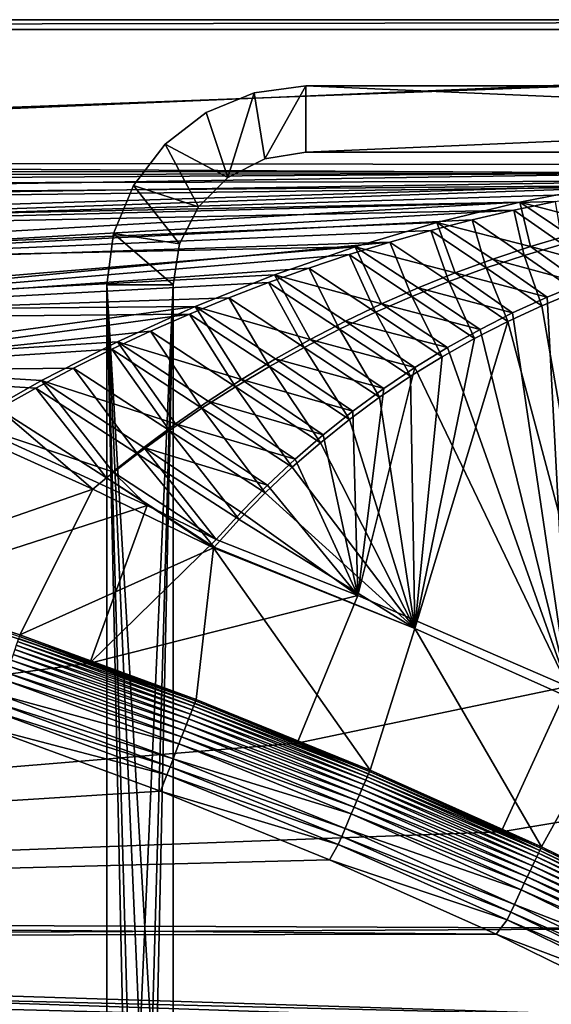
# Model space of a CAD drawing. Header units: metres. Extents: x -1501 to 0, y -1015 to 0.
# Tile 94 of 110: x -626 to -466, y -297 to 0. Entities that reach past the tile are written whole.
import ezdxf

# ---------------------------------------------------------------- set-up
doc = ezdxf.new("R2010")
doc.units = ezdxf.units.M

msp = doc.modelspace()

# ---------------------------------------------------------------- linework, layer by layer
at = {"layer": 'None'}
for points in [[(-1500, 0), (-1063.192383, -45.303387), (0, 0)], [(-1500, 0), (0, 0), (-1500, 0, -45)], [(0, 0), (0, 0, -45), (-1500, 0, -45)], [(-1497.155151, -3, -45), (-1500, 0, -45), (0, 0, -45)], [(-3, -3, -45), (-1497.155151, -3, -45), (0, 0, -45)], [(-1063.192383, -45.303387), (-401.079681, -46.141403), (0, 0)], [(-3, -3, -3), (-1062.936401, -42.705982, -3), (-1497.155151, -3, -3)], [(-3, -3, -3), (-1497.155151, -3, -3), (-3, -3, -45)], [(-1497.155151, -3, -3), (-1497.155151, -3, -45), (-3, -3, -45)], [(-399.166199, -43.825584, -3), (-1062.936401, -42.705982, -3), (-3, -3, -3)], [(-399.166199, -43.825584, -3), (-424.775909, -46.351501, -3), (-1062.936401, -42.705982, -3)], [(-424.775909, -46.351501, -3), (-1001.775391, -47.370544, -3), (-1062.936401, -42.705982, -3)], [(-1063.192383, -45.303387), (-1002.230469, -49.94701), (-401.079681, -46.141403)], [(-1002.230469, -49.94701), (-426.656219, -48.734936), (-401.079681, -46.141403)], [(-1001.775391, -47.370544, -3), (-424.775909, -46.351501, -3), (-940.824768, -54.258831, -3)], [(-424.775909, -46.351501, -3), (-450.234894, -50.103752, -3), (-940.824768, -54.258831, -3)], [(-1002.230469, -49.94701), (-941.4776, -56.803322), (-426.656219, -48.734936)], [(-941.4776, -56.803322), (-439.392426, -50.476563), (-426.656219, -48.734936)], [(-941.4776, -56.803322), (-881.01416, -65.863258), (-439.392426, -50.476563)], [(-940.824768, -54.258831, -3), (-450.234894, -50.103752, -3), (-880.165344, -63.36171, -3)], [(-881.01416, -65.863258), (-452.084717, -52.513569), (-439.392426, -50.476563)], [(-450.234894, -50.103752, -3), (-475.487396, -55.058964, -3), (-880.165344, -63.36171, -3)], [(-475.487396, -55.058964, -3), (-450.234894, -50.103752, -3), (-449.009399, -61.999035, -32.566864)], [(-881.01416, -65.863258), (-464.726257, -54.844849), (-452.084717, -52.513569)], [(-477.310242, -57.469151), (-464.726257, -54.844849), (-881.01416, -65.863258)], [(-880.165344, -63.36171, -3), (-475.487396, -55.058964, -3), (-819.877563, -74.667107, -3)], [(-475.487396, -55.058964, -3), (-500.479065, -61.195759, -3), (-819.877563, -74.667107, -3)], [(-500.479065, -61.195759, -3), (-475.487396, -55.058964, -3), (-472.237885, -68.425117, -32.723324)], [(-464.726257, -54.844849), (-477.310242, -57.469151), (-462.639587, -67.764755, -29.980913)], [(-475.487396, -55.058964, -3), (-460.67569, -65.018486, -32.642448), (-472.237885, -68.425117, -32.723324)], [(-460.67569, -65.018486, -32.642448), (-475.487396, -55.058964, -3), (-449.009399, -61.999035, -32.566864)], [(-820.919922, -77.114853), (-477.310242, -57.469151), (-881.01416, -65.863258)], [(-489.829865, -60.385052), (-477.310242, -57.469151), (-820.919922, -77.114853)], [(-477.310242, -57.469151), (-489.829865, -60.385052), (-474.178741, -71.159843, -29.982042)], [(-462.639587, -67.764755, -29.980913), (-477.310242, -57.469151), (-474.178741, -71.159843, -29.982042)], [(-502.278381, -63.590981), (-489.829865, -60.385052), (-820.919922, -77.114853)], [(-819.877563, -74.667107, -3), (-500.479065, -61.195759, -3), (-525.156189, -68.495331, -3)], [(-525.156189, -68.495331, -3), (-500.479065, -61.195759, -3), (-494.995178, -76.363983, -32.896477)], [(-489.829865, -60.385052), (-502.278381, -63.590981), (-485.599335, -74.912941, -29.983173)], [(-494.995178, -76.363983, -32.896477), (-500.479065, -61.195759, -3), (-483.682281, -72.209938, -32.808372)], [(-500.479065, -61.195759, -3), (-472.237885, -68.425117, -32.723324), (-483.682281, -72.209938, -32.808372)], [(-474.178741, -71.159843, -29.982042), (-489.829865, -60.385052), (-485.599335, -74.912941, -29.983173)], [(-502.278381, -63.590981), (-820.919922, -77.114853), (-514.649109, -67.085213)], [(-502.278381, -63.590981), (-514.649109, -67.085213), (-496.889435, -79.019646, -29.984303)], [(-485.599335, -74.912941, -29.983173), (-502.278381, -63.590981), (-496.889435, -79.019646, -29.984303)], [(-472.237885, -68.425117, -32.723324), (-460.67569, -65.018486, -32.642448), (-446.191772, -75.565781, -63)], [(-820.919922, -77.114853), (-761.274353, -90.543236), (-514.649109, -67.085213)], [(-514.649109, -67.085213), (-761.274353, -90.543236), (-526.935303, -70.865852)], [(-514.649109, -67.085213), (-526.935303, -70.865852), (-508.037292, -83.475105, -29.985434)], [(-496.889435, -79.019646, -29.984303), (-514.649109, -67.085213), (-508.037292, -83.475105, -29.985434)], [(-474.178741, -71.159843, -29.982042), (-458.498566, -82.017479, -60), (-462.639587, -67.764755, -29.980913)], [(-819.877563, -74.667107, -3), (-525.156189, -68.495331, -3), (-760.041382, -88.160034, -3)], [(-761.274353, -90.543236), (-539.13031, -74.930862), (-526.935303, -70.865852)], [(-525.156189, -68.495331, -3), (-549.466614, -76.936241, -3), (-760.041382, -88.160034, -3)], [(-549.466614, -76.936241, -3), (-525.156189, -68.495331, -3), (-517.171753, -85.74379, -33.077393)], [(-526.935303, -70.865852), (-539.13031, -74.930862), (-519.031311, -88.274063, -29.986563)], [(-508.037292, -83.475105, -29.985434), (-526.935303, -70.865852), (-519.031311, -88.274063, -29.986563)], [(-525.156189, -68.495331, -3), (-506.162903, -80.878258, -32.986523), (-517.171753, -85.74379, -33.077393)], [(-506.162903, -80.878258, -32.986523), (-525.156189, -68.495331, -3), (-494.995178, -76.363983, -32.896477)], [(-485.599335, -74.912941, -29.983173), (-468.893066, -86.312538, -60), (-474.178741, -71.159843, -29.982042)], [(-483.682281, -72.209938, -32.808372), (-472.237885, -68.425117, -32.723324), (-456.945526, -79.469925, -63)], [(-468.893066, -86.312538, -60), (-458.498566, -82.017479, -60), (-474.178741, -71.159843, -29.982042)], [(-456.945526, -79.469925, -63), (-472.237885, -68.425117, -32.723324), (-446.191772, -75.565781, -63)], [(-494.995178, -76.363983, -32.896477), (-483.682281, -72.209938, -32.808372), (-467.302429, -83.716507, -63)], [(-467.302429, -83.716507, -63), (-483.682281, -72.209938, -32.808372), (-456.945526, -79.469925, -63)], [(-551.227661, -79.278061), (-539.13031, -74.930862), (-761.274353, -90.543236)], [(-760.041382, -88.160034, -3), (-549.466614, -76.936241, -3), (-573.359497, -86.49543, -3)], [(-573.359497, -86.49543, -3), (-549.466614, -76.936241, -3), (-538.658997, -96.493324, -33.257172)], [(-539.13031, -74.930862), (-551.227661, -79.278061), (-529.860046, -93.410873, -29.987694)], [(-538.658997, -96.493324, -33.257172), (-549.466614, -76.936241, -3), (-528.008057, -90.951591, -33.167969)], [(-549.466614, -76.936241, -3), (-517.171753, -85.74379, -33.077393), (-528.008057, -90.951591, -33.167969)], [(-519.031311, -88.274063, -29.986563), (-539.13031, -74.930862), (-529.860046, -93.410873, -29.987694)], [(-506.162903, -80.878258, -32.986523), (-494.995178, -76.363983, -32.896477), (-477.680847, -88.474632, -63)], [(-496.889435, -79.019646, -29.984303), (-479.104431, -91.026497, -60), (-485.599335, -74.912941, -29.983173)], [(-477.680847, -88.474632, -63), (-494.995178, -76.363983, -32.896477), (-467.302429, -83.716507, -63)], [(-479.104431, -91.026497, -60), (-468.893066, -86.312538, -60), (-485.599335, -74.912941, -29.983173)], [(-761.274353, -90.543236), (-563.220764, -83.905083), (-551.227661, -79.278061)], [(-551.227661, -79.278061), (-563.220764, -83.905083), (-540.512451, -98.879456, -29.988823)], [(-529.860046, -93.410873, -29.987694), (-551.227661, -79.278061), (-540.512451, -98.879456, -29.988823)], [(-508.037292, -83.475105, -29.985434), (-489.115784, -96.151558, -60), (-496.889435, -79.019646, -29.984303)], [(-489.115784, -96.151558, -60), (-479.104431, -91.026497, -60), (-496.889435, -79.019646, -29.984303)], [(-461.056213, -201.208572, -63), (-467.302429, -83.716507, -63), (-456.945526, -79.469925, -63)], [(-517.171753, -85.74379, -33.077393), (-506.162903, -80.878258, -32.986523), (-487.483917, -93.456665, -63)], [(-487.483917, -93.456665, -63), (-506.162903, -80.878258, -32.986523), (-477.680847, -88.474632, -63)], [(-458.498566, -82.017479, -60), (-468.893066, -86.312538, -60), (-447.392609, -210.439255, -60)], [(-575.103149, -88.809448), (-563.220764, -83.905083), (-761.274353, -90.543236)], [(-563.220764, -83.905083), (-575.103149, -88.809448), (-550.977478, -104.673355, -29.989954)], [(-540.512451, -98.879456, -29.988823), (-563.220764, -83.905083), (-550.977478, -104.673355, -29.989954)], [(-528.008057, -90.951591, -33.167969), (-517.171753, -85.74379, -33.077393), (-497.261078, -98.92662, -63)], [(-519.031311, -88.274063, -29.986563), (-498.910553, -101.67926, -60), (-508.037292, -83.475105, -29.985434)], [(-497.261078, -98.92662, -63), (-517.171753, -85.74379, -33.077393), (-487.483917, -93.456665, -63)], [(-498.910553, -101.67926, -60), (-489.115784, -96.151558, -60), (-508.037292, -83.475105, -29.985434)], [(-477.680847, -88.474632, -63), (-467.302429, -83.716507, -63), (-461.056213, -201.208572, -63)], [(-702.156311, -106.130661), (-575.103149, -88.809448), (-761.274353, -90.543236)], [(-760.041382, -88.160034, -3), (-573.359497, -86.49543, -3), (-700.736145, -103.822601, -3)], [(-586.868408, -93.988495), (-575.103149, -88.809448), (-702.156311, -106.130661)], [(-573.359497, -86.49543, -3), (-596.785095, -97.148567, -3), (-700.736145, -103.822601, -3)], [(-596.785095, -97.148567, -3), (-573.359497, -86.49543, -3), (-559.369629, -108.557343, -33.427841)], [(-575.103149, -88.809448), (-586.868408, -93.988495), (-561.244568, -110.785736, -29.991083)], [(-550.977478, -104.673355, -29.989954), (-575.103149, -88.809448), (-561.244568, -110.785736, -29.991083)], [(-573.359497, -86.49543, -3), (-549.115479, -102.363487, -33.34409), (-559.369629, -108.557343, -33.427841)], [(-549.115479, -102.363487, -33.34409), (-573.359497, -86.49543, -3), (-538.658997, -96.493324, -33.257172)], [(-529.860046, -93.410873, -29.987694), (-508.472595, -107.600464, -60), (-519.031311, -88.274063, -29.986563)], [(-508.472595, -107.600464, -60), (-498.910553, -101.67926, -60), (-519.031311, -88.274063, -29.986563)], [(-487.483917, -93.456665, -63), (-477.680847, -88.474632, -63), (-461.056213, -201.208572, -63)], [(-468.893066, -86.312538, -60), (-479.104431, -91.026497, -60), (-447.392609, -210.439255, -60)], [(-538.658997, -96.493324, -33.257172), (-528.008057, -90.951591, -33.167969), (-507.104462, -104.97393, -63)], [(-507.104462, -104.97393, -63), (-528.008057, -90.951591, -33.167969), (-497.261078, -98.92662, -63)], [(-447.392609, -210.439255, -60), (-479.104431, -91.026497, -60), (-507.096405, -183.731506, -60)], [(-479.104431, -91.026497, -60), (-489.115784, -96.151558, -60), (-507.096405, -183.731506, -60)], [(-598.510132, -99.439438), (-586.868408, -93.988495), (-702.156311, -106.130661)], [(-586.868408, -93.988495), (-598.510132, -99.439438), (-571.303162, -117.209381, -29.992214)], [(-561.244568, -110.785736, -29.991083), (-586.868408, -93.988495), (-571.303162, -117.209381, -29.992214)], [(-540.512451, -98.879456, -29.988823), (-517.786072, -113.905396, -60), (-529.860046, -93.410873, -29.987694)], [(-517.786072, -113.905396, -60), (-508.472595, -107.600464, -60), (-529.860046, -93.410873, -29.987694)], [(-461.056213, -201.208572, -63), (-497.261078, -98.92662, -63), (-487.483917, -93.456665, -63)], [(-700.736145, -103.822601, -3), (-596.785095, -97.148567, -3), (-619.694702, -108.870247, -3)], [(-619.694702, -108.870247, -3), (-596.785095, -97.148567, -3), (-579.238647, -121.896713, -33.582542)], [(-579.238647, -121.896713, -33.582542), (-596.785095, -97.148567, -3), (-569.413391, -115.07016, -33.507561)], [(-596.785095, -97.148567, -3), (-559.369629, -108.557343, -33.427841), (-569.413391, -115.07016, -33.507561)], [(-549.115479, -102.363487, -33.34409), (-538.658997, -96.493324, -33.257172), (-516.51416, -111.300598, -63)], [(-516.51416, -111.300598, -63), (-538.658997, -96.493324, -33.257172), (-507.104462, -104.97393, -63)], [(-507.096405, -183.731506, -60), (-489.115784, -96.151558, -60), (-498.910553, -101.67926, -60)], [(-610.022156, -105.15934), (-598.510132, -99.439438), (-702.156311, -106.130661)], [(-598.510132, -99.439438), (-610.022156, -105.15934), (-581.143188, -123.936714, -29.993343)], [(-571.303162, -117.209381, -29.992214), (-598.510132, -99.439438), (-581.143188, -123.936714, -29.993343)], [(-550.977478, -104.673355, -29.989954), (-526.835632, -120.583618, -60), (-540.512451, -98.879456, -29.988823)], [(-526.835632, -120.583618, -60), (-517.786072, -113.905396, -60), (-540.512451, -98.879456, -29.988823)], [(-507.104462, -104.97393, -63), (-497.261078, -98.92662, -63), (-461.056213, -201.208572, -63)], [(-619.694702, -108.870247, -3), (-642.040466, -121.634026, -3), (-700.736145, -103.822601, -3)], [(-559.369629, -108.557343, -33.427841), (-549.115479, -102.363487, -33.34409), (-525.80835, -118.118065, -63)], [(-525.80835, -118.118065, -63), (-549.115479, -102.363487, -33.34409), (-516.51416, -111.300598, -63)], [(-498.910553, -101.67926, -60), (-508.472595, -107.600464, -60), (-507.096405, -183.731506, -60)], [(-702.156311, -106.130661), (-621.398193, -111.145103), (-610.022156, -105.15934)], [(-632.632141, -117.393501), (-621.398193, -111.145103), (-702.156311, -106.130661)], [(-610.022156, -105.15934), (-621.398193, -111.145103), (-590.754822, -130.959808, -29.994474)], [(-581.143188, -123.936714, -29.993343), (-610.022156, -105.15934), (-590.754822, -130.959808, -29.994474)], [(-561.244568, -110.785736, -29.991083), (-535.606323, -127.624115, -60), (-550.977478, -104.673355, -29.989954)], [(-535.606323, -127.624115, -60), (-526.835632, -120.583618, -60), (-550.977478, -104.673355, -29.989954)], [(-516.51416, -111.300598, -63), (-507.104462, -104.97393, -63), (-524.31311, -173.724045, -63)], [(-524.31311, -173.724045, -63), (-507.104462, -104.97393, -63), (-461.056213, -201.208572, -63)], [(-598.198059, -136.461136, -33.718559), (-642.040466, -121.634026, -3), (-619.694702, -108.870247, -3)], [(-588.836548, -129.029678, -33.652809), (-598.198059, -136.461136, -33.718559), (-619.694702, -108.870247, -3)], [(-588.836548, -129.029678, -33.652809), (-619.694702, -108.870247, -3), (-579.238647, -121.896713, -33.582542)], [(-569.413391, -115.07016, -33.507561), (-559.369629, -108.557343, -33.427841), (-534.726624, -125.2407, -63)], [(-534.726624, -125.2407, -63), (-559.369629, -108.557343, -33.427841), (-525.80835, -118.118065, -63)], [(-508.472595, -107.600464, -60), (-517.786072, -113.905396, -60), (-507.096405, -183.731506, -60)], [(-621.398193, -111.145103), (-632.632141, -117.393501), (-600.128479, -138.27037, -29.995604)], [(-590.754822, -130.959808, -29.994474), (-621.398193, -111.145103), (-600.128479, -138.27037, -29.995604)], [(-571.303162, -117.209381, -29.992214), (-544.083618, -135.015244, -60), (-561.244568, -110.785736, -29.991083)], [(-544.083618, -135.015244, -60), (-535.606323, -127.624115, -60), (-561.244568, -110.785736, -29.991083)], [(-525.80835, -118.118065, -63), (-516.51416, -111.300598, -63), (-524.31311, -173.724045, -63)], [(-579.238647, -121.896713, -33.582542), (-569.413391, -115.07016, -33.507561), (-543.255737, -132.63913, -63)], [(-543.255737, -132.63913, -63), (-569.413391, -115.07016, -33.507561), (-534.726624, -125.2407, -63)], [(-507.096405, -183.731506, -60), (-517.786072, -113.905396, -60), (-526.835632, -120.583618, -60)], [(-632.632141, -117.393501), (-643.643799, -123.856529), (-604.200378, -141.602463, -29.999603)], [(-600.128479, -138.27037, -29.995604), (-632.632141, -117.393501), (-604.200378, -141.602463, -29.999603)], [(-581.143188, -123.936714, -29.993343), (-552.253479, -142.744797, -60), (-571.303162, -117.209381, -29.992214)], [(-552.253479, -142.744797, -60), (-544.083618, -135.015244, -60), (-571.303162, -117.209381, -29.992214)], [(-534.726624, -125.2407, -63), (-525.80835, -118.118065, -63), (-524.31311, -173.724045, -63)], [(-642.040466, -121.634026, -3), (-587.832703, -146.528458, -45.392765), (-668.619629, -172.593781, -406)], [(-587.832703, -146.528458, -45.392765), (-642.040466, -121.634026, -3), (-598.198059, -136.461136, -33.718559)], [(-526.835632, -120.583618, -60), (-535.606323, -127.624115, -60), (-507.096405, -183.731506, -60)], [(-643.643799, -123.856529), (-679.952515, -167.978119, -377.175201), (-604.200378, -141.602463, -29.999603)], [(-590.754822, -130.959808, -29.994474), (-560.102539, -150.799988, -60), (-581.143188, -123.936714, -29.993343)], [(-588.836548, -129.029678, -33.652809), (-579.238647, -121.896713, -33.582542), (-551.539734, -140.43515, -63)], [(-560.102539, -150.799988, -60), (-552.253479, -142.744797, -60), (-581.143188, -123.936714, -29.993343)], [(-551.539734, -140.43515, -63), (-579.238647, -121.896713, -33.582542), (-543.255737, -132.63913, -63)], [(-535.606323, -127.624115, -60), (-544.083618, -135.015244, -60), (-507.096405, -183.731506, -60)], [(-543.255737, -132.63913, -63), (-534.726624, -125.2407, -63), (-524.31311, -173.724045, -63)], [(-567.018005, -156.884186, -63), (-598.198059, -136.461136, -33.718559), (-588.836548, -129.029678, -33.652809)], [(-559.50531, -148.567444, -63), (-588.836548, -129.029678, -33.652809), (-551.539734, -140.43515, -63)], [(-559.50531, -148.567444, -63), (-567.018005, -156.884186, -63), (-588.836548, -129.029678, -33.652809)], [(-600.128479, -138.27037, -29.995604), (-567.617676, -159.167526, -60), (-590.754822, -130.959808, -29.994474)], [(-567.617676, -159.167526, -60), (-560.102539, -150.799988, -60), (-590.754822, -130.959808, -29.994474)], [(-524.31311, -173.724045, -63), (-551.539734, -140.43515, -63), (-543.255737, -132.63913, -63)], [(-567.018005, -156.884186, -63), (-587.832703, -146.528458, -45.392765), (-598.198059, -136.461136, -33.718559)], [(-507.096405, -183.731506, -60), (-544.083618, -135.015244, -60), (-552.253479, -142.744797, -60)], [(-604.200378, -141.602463, -29.999603), (-567.798279, -159.377274, -60), (-600.128479, -138.27037, -29.995604)], [(-567.798279, -159.377274, -60), (-567.617676, -159.167526, -60), (-600.128479, -138.27037, -29.995604)], [(-679.952515, -167.978119, -377.175201), (-626.181152, -185.607361, -377.175201), (-604.200378, -141.602463, -29.999603)], [(-604.200378, -141.602463, -29.999603), (-626.181152, -185.607361, -377.175201), (-567.798279, -159.377274, -60)], [(-559.50531, -148.567444, -63), (-551.539734, -140.43515, -63), (-524.31311, -173.724045, -63)], [(-552.253479, -142.744797, -60), (-560.102539, -150.799988, -60), (-507.096405, -183.731506, -60)], [(-668.619629, -172.593781, -406), (-587.832703, -146.528458, -45.392765), (-605.147095, -194.159134, -406)], [(-587.832703, -146.528458, -45.392765), (-567.018005, -156.884186, -63), (-605.147095, -194.159134, -406)], [(-507.096405, -183.731506, -60), (-560.102539, -150.799988, -60), (-567.617676, -159.167526, -60)], [(-567.018005, -156.884186, -63), (-559.50531, -148.567444, -63), (-524.31311, -173.724045, -63)], [(-605.147095, -194.159134, -406), (-567.018005, -156.884186, -63), (-524.31311, -173.724045, -63)], [(-626.181152, -185.607361, -377.175201), (-573.054626, -205.093796, -377.175201), (-567.798279, -159.377274, -60)], [(-567.798279, -159.377274, -60), (-573.054626, -205.093796, -377.175201), (-520.637085, -226.413879, -377.175201)], [(-567.798279, -159.377274, -60), (-507.096405, -183.731506, -60), (-567.617676, -159.167526, -60)], [(-567.798279, -159.377274, -60), (-520.637085, -226.413879, -377.175201), (-507.096405, -183.731506, -60)], [(-626.181152, -185.607361, -377.175201), (-679.952515, -167.978119, -377.175201), (-680.097412, -168.447449, -379.803467)], [(-626.348022, -186.069901, -379.803467), (-626.181152, -185.607361, -377.175201), (-680.097412, -168.447449, -379.803467)], [(-668.619629, -172.593781, -406), (-605.147095, -194.159134, -406), (-1176.091064, -271.071716, -406)], [(-605.147095, -194.159134, -406), (-524.31311, -173.724045, -63), (-542.608215, -218.322891, -406)], [(-524.31311, -173.724045, -63), (-461.056213, -201.208572, -63), (-542.608215, -218.322891, -406)], [(-520.637085, -226.413879, -377.175201), (-468.99173, -249.541901, -377.175201), (-507.096405, -183.731506, -60)], [(-507.096405, -183.731506, -60), (-468.99173, -249.541901, -377.175201), (-447.392609, -210.439255, -60)], [(-626.58606, -186.755539, -382.385681), (-626.898743, -187.655991, -384.897552), (-573.502563, -206.226105, -382.385681)], [(-626.348022, -186.069901, -379.803467), (-626.58606, -186.755539, -382.385681), (-573.240845, -205.549149, -379.803467)], [(-626.58606, -186.755539, -382.385681), (-573.502563, -206.226105, -382.385681), (-573.240845, -205.549149, -379.803467)], [(-573.054626, -205.093796, -377.175201), (-626.181152, -185.607361, -377.175201), (-626.348022, -186.069901, -379.803467)], [(-573.240845, -205.549149, -379.803467), (-573.054626, -205.093796, -377.175201), (-626.348022, -186.069901, -379.803467)], [(-627.737976, -190.073135, -389.61441), (-628.257751, -191.570129, -391.779236), (-574.768982, -209.501694, -389.61441)], [(-627.283569, -188.764465, -387.314758), (-627.737976, -190.073135, -389.61441), (-574.269409, -208.209579, -387.314758)], [(-627.737976, -190.073135, -389.61441), (-574.768982, -209.501694, -389.61441), (-574.269409, -208.209579, -387.314758)], [(-626.898743, -187.655991, -384.897552), (-627.283569, -188.764465, -387.314758), (-573.846252, -207.115158, -384.897552)], [(-627.283569, -188.764465, -387.314758), (-574.269409, -208.209579, -387.314758), (-573.846252, -207.115158, -384.897552)], [(-626.898743, -187.655991, -384.897552), (-573.846252, -207.115158, -384.897552), (-573.502563, -206.226105, -382.385681)], [(-628.257751, -191.570129, -391.779236), (-628.838379, -193.242554, -393.793457), (-575.340393, -210.979721, -391.779236)], [(-628.257751, -191.570129, -391.779236), (-575.340393, -210.979721, -391.779236), (-574.768982, -209.501694, -389.61441)], [(-1176.091064, -271.071716, -406), (-605.147095, -194.159134, -406), (-542.608215, -218.322891, -406)], [(-629.475525, -195.077515, -395.641296), (-630.164368, -197.061493, -397.307617), (-576.67926, -214.442688, -395.641296)], [(-628.838379, -193.242554, -393.793457), (-629.475525, -195.077515, -395.641296), (-575.978821, -212.630966, -393.793457)], [(-629.475525, -195.077515, -395.641296), (-576.67926, -214.442688, -395.641296), (-575.978821, -212.630966, -393.793457)], [(-628.838379, -193.242554, -393.793457), (-575.978821, -212.630966, -393.793457), (-575.340393, -210.979721, -391.779236)], [(-630.164368, -197.061493, -397.307617), (-630.899414, -199.178543, -398.780426), (-577.436584, -216.40155, -397.307617)], [(-630.164368, -197.061493, -397.307617), (-577.436584, -216.40155, -397.307617), (-576.67926, -214.442688, -395.641296)], [(-630.899414, -199.178543, -398.780426), (-632.485046, -203.745453, -401.100159), (-578.244751, -218.491776, -398.780426)], [(-630.899414, -199.178543, -398.780426), (-578.244751, -218.491776, -398.780426), (-577.436584, -216.40155, -397.307617)], [(-542.608215, -218.322891, -406), (-461.056213, -201.208572, -63), (-481.171814, -245.016495, -406)], [(-461.056213, -201.208572, -63), (-399.088593, -231.218933, -63), (-481.171814, -245.016495, -406)], [(-632.485046, -203.745453, -401.100159), (-633.32373, -206.160995, -401.92572), (-579.988037, -223.00087, -401.100159)], [(-632.485046, -203.745453, -401.100159), (-579.988037, -223.00087, -401.100159), (-578.244751, -218.491776, -398.780426)], [(-633.32373, -206.160995, -401.92572), (-634.183105, -208.636124, -402.52005), (-580.910156, -225.385818, -401.92572)], [(-633.32373, -206.160995, -401.92572), (-580.910156, -225.385818, -401.92572), (-579.988037, -223.00087, -401.100159)], [(-573.846252, -207.115158, -384.897552), (-574.269409, -208.209579, -387.314758), (-521.49707, -228.406357, -384.897552)], [(-573.502563, -206.226105, -382.385681), (-573.846252, -207.115158, -384.897552), (-521.122681, -227.529785, -382.385681)], [(-573.846252, -207.115158, -384.897552), (-521.49707, -228.406357, -384.897552), (-521.122681, -227.529785, -382.385681)], [(-573.240845, -205.549149, -379.803467), (-573.502563, -206.226105, -382.385681), (-520.837585, -226.862335, -379.803467)], [(-573.502563, -206.226105, -382.385681), (-521.122681, -227.529785, -382.385681), (-520.837585, -226.862335, -379.803467)], [(-520.637085, -226.413879, -377.175201), (-573.054626, -205.093796, -377.175201), (-573.240845, -205.549149, -379.803467)], [(-520.837585, -226.862335, -379.803467), (-520.637085, -226.413879, -377.175201), (-573.240845, -205.549149, -379.803467)], [(-634.183105, -208.636124, -402.52005), (-635.930908, -213.669968, -403), (-581.85498, -227.829605, -402.52005)], [(-634.183105, -208.636124, -402.52005), (-581.85498, -227.829605, -402.52005), (-580.910156, -225.385818, -401.92572)], [(-574.768982, -209.501694, -389.61441), (-575.340393, -210.979721, -391.779236), (-522.502136, -230.759399, -389.61441)], [(-574.269409, -208.209579, -387.314758), (-574.768982, -209.501694, -389.61441), (-521.958008, -229.485443, -387.314758)], [(-574.768982, -209.501694, -389.61441), (-522.502136, -230.759399, -389.61441), (-521.958008, -229.485443, -387.314758)], [(-574.269409, -208.209579, -387.314758), (-521.958008, -229.485443, -387.314758), (-521.49707, -228.406357, -384.897552)], [(-468.99173, -249.541901, -377.175201), (-418.180939, -274.449921, -377.175201), (-447.392609, -210.439255, -60)], [(-583.776184, -232.799683, -403), (-635.930908, -213.669968, -403), (-1177.562988, -270.158661, -403)], [(-635.930908, -213.669968, -403), (-583.776184, -232.799683, -403), (-581.85498, -227.829605, -402.52005)], [(-575.978821, -212.630966, -393.793457), (-576.67926, -214.442688, -395.641296), (-523.819946, -233.844772, -393.793457)], [(-575.340393, -210.979721, -391.779236), (-575.978821, -212.630966, -393.793457), (-523.124573, -232.216705, -391.779236)], [(-575.978821, -212.630966, -393.793457), (-523.819946, -233.844772, -393.793457), (-523.124573, -232.216705, -391.779236)], [(-575.340393, -210.979721, -391.779236), (-523.124573, -232.216705, -391.779236), (-522.502136, -230.759399, -389.61441)], [(-577.436584, -216.40155, -397.307617), (-578.244751, -218.491776, -398.780426), (-525.407837, -237.562439, -397.307617)], [(-576.67926, -214.442688, -395.641296), (-577.436584, -216.40155, -397.307617), (-524.582886, -235.631073, -395.641296)], [(-577.436584, -216.40155, -397.307617), (-525.407837, -237.562439, -397.307617), (-524.582886, -235.631073, -395.641296)], [(-576.67926, -214.442688, -395.641296), (-524.582886, -235.631073, -395.641296), (-523.819946, -233.844772, -393.793457)], [(-542.608215, -218.322891, -406), (-481.171814, -245.016495, -406), (-1176.091064, -271.071716, -406)], [(-578.244751, -218.491776, -398.780426), (-579.988037, -223.00087, -401.100159), (-526.288086, -239.623337, -398.780426)], [(-578.244751, -218.491776, -398.780426), (-526.288086, -239.623337, -398.780426), (-525.407837, -237.562439, -397.307617)], [(-580.910156, -225.385818, -401.92572), (-581.85498, -227.829605, -402.52005), (-529.191345, -246.420624, -401.92572)], [(-579.988037, -223.00087, -401.100159), (-580.910156, -225.385818, -401.92572), (-528.187012, -244.069153, -401.100159)], [(-580.910156, -225.385818, -401.92572), (-529.191345, -246.420624, -401.92572), (-528.187012, -244.069153, -401.100159)], [(-579.988037, -223.00087, -401.100159), (-528.187012, -244.069153, -401.100159), (-526.288086, -239.623337, -398.780426)], [(-581.85498, -227.829605, -402.52005), (-583.776184, -232.799683, -403), (-530.22052, -248.830124, -402.52005)], [(-581.85498, -227.829605, -402.52005), (-530.22052, -248.830124, -402.52005), (-529.191345, -246.420624, -401.92572)], [(-521.49707, -228.406357, -384.897552), (-521.958008, -229.485443, -387.314758), (-469.912964, -251.506805, -384.897552)], [(-521.122681, -227.529785, -382.385681), (-521.49707, -228.406357, -384.897552), (-469.508331, -250.643768, -382.385681)], [(-521.49707, -228.406357, -384.897552), (-469.912964, -251.506805, -384.897552), (-469.508331, -250.643768, -382.385681)], [(-520.837585, -226.862335, -379.803467), (-521.122681, -227.529785, -382.385681), (-469.200226, -249.986618, -379.803467)], [(-521.122681, -227.529785, -382.385681), (-469.508331, -250.643768, -382.385681), (-469.200226, -249.986618, -379.803467)], [(-468.99173, -249.541901, -377.175201), (-520.637085, -226.413879, -377.175201), (-520.837585, -226.862335, -379.803467)], [(-469.200226, -249.986618, -379.803467), (-468.99173, -249.541901, -377.175201), (-520.837585, -226.862335, -379.803467)], [(-522.502136, -230.759399, -389.61441), (-523.124573, -232.216705, -391.779236), (-470.999146, -253.823502, -389.61441)], [(-521.958008, -229.485443, -387.314758), (-522.502136, -230.759399, -389.61441), (-470.411072, -252.569214, -387.314758)], [(-522.502136, -230.759399, -389.61441), (-470.999146, -253.823502, -389.61441), (-470.411072, -252.569214, -387.314758)], [(-521.958008, -229.485443, -387.314758), (-470.411072, -252.569214, -387.314758), (-469.912964, -251.506805, -384.897552)], [(-481.171814, -245.016495, -406), (-399.088593, -231.218933, -63), (-420.990051, -274.161865, -406)], [(-1177.562988, -270.158661, -403), (-532.852417, -253.500992, -403), (-583.776184, -232.799683, -403)], [(-583.776184, -232.799683, -403), (-532.852417, -253.500992, -403), (-530.22052, -248.830124, -402.52005)], [(-523.819946, -233.844772, -393.793457), (-524.582886, -235.631073, -395.641296), (-472.42337, -256.861237, -393.793457)], [(-523.124573, -232.216705, -391.779236), (-523.819946, -233.844772, -393.793457), (-471.671844, -255.258301, -391.779236)], [(-523.819946, -233.844772, -393.793457), (-472.42337, -256.861237, -393.793457), (-471.671844, -255.258301, -391.779236)], [(-523.124573, -232.216705, -391.779236), (-471.671844, -255.258301, -391.779236), (-470.999146, -253.823502, -389.61441)], [(-525.407837, -237.562439, -397.307617), (-526.288086, -239.623337, -398.780426), (-474.139465, -260.521484, -397.307617)], [(-524.582886, -235.631073, -395.641296), (-525.407837, -237.562439, -397.307617), (-473.247925, -258.619934, -395.641296)], [(-525.407837, -237.562439, -397.307617), (-474.139465, -260.521484, -397.307617), (-473.247925, -258.619934, -395.641296)], [(-524.582886, -235.631073, -395.641296), (-473.247925, -258.619934, -395.641296), (-472.42337, -256.861237, -393.793457)], [(-526.288086, -239.623337, -398.780426), (-528.187012, -244.069153, -401.100159), (-475.090759, -262.550568, -398.780426)], [(-526.288086, -239.623337, -398.780426), (-475.090759, -262.550568, -398.780426), (-474.139465, -260.521484, -397.307617)], [(-481.171814, -245.016495, -406), (-420.990051, -274.161865, -406), (-1176.091064, -271.071716, -406)], [(-529.191345, -246.420624, -401.92572), (-530.22052, -248.830124, -402.52005), (-478.228424, -269.242889, -401.92572)], [(-528.187012, -244.069153, -401.100159), (-529.191345, -246.420624, -401.92572), (-477.142975, -266.927734, -401.100159)], [(-529.191345, -246.420624, -401.92572), (-478.228424, -269.242889, -401.92572), (-477.142975, -266.927734, -401.100159)], [(-528.187012, -244.069153, -401.100159), (-477.142975, -266.927734, -401.100159), (-475.090759, -262.550568, -398.780426)], [(-530.22052, -248.830124, -402.52005), (-532.852417, -253.500992, -403), (-479.340668, -271.615173, -402.52005)], [(-530.22052, -248.830124, -402.52005), (-479.340668, -271.615173, -402.52005), (-478.228424, -269.242889, -401.92572)], [(-418.180939, -274.449921, -377.175201), (-468.99173, -249.541901, -377.175201), (-469.200226, -249.986618, -379.803467)], [(-469.912964, -251.506805, -384.897552), (-470.411072, -252.569214, -387.314758), (-419.157013, -276.390808, -384.897552)], [(-469.508331, -250.643768, -382.385681), (-469.912964, -251.506805, -384.897552), (-418.722656, -275.542328, -382.385681)], [(-469.912964, -251.506805, -384.897552), (-419.157013, -276.390808, -384.897552), (-418.722656, -275.542328, -382.385681)], [(-469.200226, -249.986618, -379.803467), (-469.508331, -250.643768, -382.385681), (-418.391907, -274.896301, -379.803467)], [(-469.508331, -250.643768, -382.385681), (-418.722656, -275.542328, -382.385681), (-418.391907, -274.896301, -379.803467)], [(-418.391907, -274.896301, -379.803467), (-418.180939, -274.449921, -377.175201), (-469.200226, -249.986618, -379.803467)], [(-482.670319, -275.940369, -403), (-532.852417, -253.500992, -403), (-1177.562988, -270.158661, -403)], [(-532.852417, -253.500992, -403), (-482.670319, -275.940369, -403), (-479.340668, -271.615173, -402.52005)], [(-471.671844, -255.258301, -391.779236), (-472.42337, -256.861237, -393.793457), (-421.045166, -280.078918, -391.779236)], [(-470.999146, -253.823502, -389.61441), (-471.671844, -255.258301, -391.779236), (-420.323029, -278.668365, -389.61441)], [(-471.671844, -255.258301, -391.779236), (-421.045166, -280.078918, -391.779236), (-420.323029, -278.668365, -389.61441)], [(-470.411072, -252.569214, -387.314758), (-470.999146, -253.823502, -389.61441), (-419.691742, -277.435242, -387.314758)], [(-470.999146, -253.823502, -389.61441), (-420.323029, -278.668365, -389.61441), (-419.691742, -277.435242, -387.314758)], [(-470.411072, -252.569214, -387.314758), (-419.691742, -277.435242, -387.314758), (-419.157013, -276.390808, -384.897552)], [(-472.42337, -256.861237, -393.793457), (-473.247925, -258.619934, -395.641296), (-421.851959, -281.654755, -393.793457)], [(-472.42337, -256.861237, -393.793457), (-421.851959, -281.654755, -393.793457), (-421.045166, -280.078918, -391.779236)], [(-474.139465, -260.521484, -397.307617), (-475.090759, -262.550568, -398.780426), (-423.694183, -285.253174, -397.307617)], [(-473.247925, -258.619934, -395.641296), (-474.139465, -260.521484, -397.307617), (-422.737122, -283.383759, -395.641296)], [(-474.139465, -260.521484, -397.307617), (-423.694183, -285.253174, -397.307617), (-422.737122, -283.383759, -395.641296)], [(-473.247925, -258.619934, -395.641296), (-422.737122, -283.383759, -395.641296), (-421.851959, -281.654755, -393.793457)], [(-475.090759, -262.550568, -398.780426), (-477.142975, -266.927734, -401.100159), (-424.715424, -287.247955, -398.780426)], [(-475.090759, -262.550568, -398.780426), (-424.715424, -287.247955, -398.780426), (-423.694183, -285.253174, -397.307617)], [(-477.142975, -266.927734, -401.100159), (-478.228424, -269.242889, -401.92572), (-426.918488, -291.551178, -401.100159)], [(-477.142975, -266.927734, -401.100159), (-426.918488, -291.551178, -401.100159), (-424.715424, -287.247955, -398.780426)], [(-1182.995117, -277.004944, -403), (-482.670319, -275.940369, -403), (-1177.562988, -270.158661, -403)], [(-478.228424, -269.242889, -401.92572), (-479.340668, -271.615173, -402.52005), (-428.08371, -293.827209, -401.92572)], [(-478.228424, -269.242889, -401.92572), (-428.08371, -293.827209, -401.92572), (-426.918488, -291.551178, -401.100159)], [(-1176.091064, -271.071716, -406), (-420.990051, -274.161865, -406), (-1181.770264, -278.229675, -406)], [(-479.340668, -271.615173, -402.52005), (-482.670319, -275.940369, -403), (-429.27771, -296.159424, -402.52005)], [(-479.340668, -271.615173, -402.52005), (-429.27771, -296.159424, -402.52005), (-428.08371, -293.827209, -401.92572)], [(-431.749786, -300.878235, -403), (-482.670319, -275.940369, -403), (-1182.995117, -277.004944, -403)], [(-420.990051, -274.161865, -406), (-362.194397, -305.676514, -406), (-1181.770264, -278.229675, -406)], [(-482.670319, -275.940369, -403), (-431.749786, -300.878235, -403), (-429.27771, -296.159424, -402.52005)], [(-1189.841309, -282.437042, -403), (-431.749786, -300.878235, -403), (-1182.995117, -277.004944, -403)], [(-1181.770264, -278.229675, -406), (-362.194397, -305.676514, -406), (-1188.928345, -283.908905, -406)], [(-431.749786, -300.878235, -403), (-1189.841309, -282.437042, -403), (-1271.235474, -366.946289, -403)], [(-362.194397, -305.676514, -406), (-1195.304932, -287.119873, -406), (-1188.928345, -283.908905, -406)], [(-1202.735352, -289.256256, -406), (-1195.304932, -287.119873, -406), (-362.194397, -305.676514, -406)], [(-1312.803101, -341.554382, -406), (-1202.735352, -289.256256, -406), (-304.942993, -339.447876, -406)], [(-304.942993, -339.447876, -406), (-1202.735352, -289.256256, -406), (-362.194397, -305.676514, -406)]]:
    msp.add_3dface(points, dxfattribs=at)
at = {"layer": 'None0'}
for points in [[(-555.529358, -22.044542, -410), (-552.360901, -41.957832, -410), (-540.000183, -20.000093, -410)], [(-555.529358, -22.044542, -410), (-540.000183, -20.000093, -410), (-555.529358, -22.044542, -430)], [(-540.000183, -20.000093, -410), (-540.000183, -20.000093, -430), (-555.529358, -22.044542, -430)], [(-555.529358, -22.044542, -430), (-540.000183, -20.000093, -430), (-552.360901, -41.957832, -430)], [(-552.360901, -41.957832, -410), (-540.000183, -40.000092, -410), (-540.000183, -20.000093, -410)], [(-540.000183, -20.000093, -430), (-540.000183, -40.000092, -430), (-552.360901, -41.957832, -430)], [(-540.000183, -20.000093, -410), (-540.000183, -40.000092, -410), (-80.000198, -20.000093, -410)], [(-540.000183, -40.000092, -410), (-80.000198, -40.000092, -410), (-80.000198, -20.000093, -410)], [(-540.000183, -20.000093, -410), (-80.000198, -20.000093, -410), (-540.000183, -20.000093, -430)], [(-80.000198, -20.000093, -410), (-80.000198, -20.000093, -430), (-540.000183, -20.000093, -430)], [(-80.000198, -20.000093, -430), (-80.000198, -40.000092, -430), (-540.000183, -20.000093, -430)], [(-80.000198, -40.000092, -430), (-540.000183, -40.000092, -430), (-540.000183, -20.000093, -430)], [(-570.000183, -28.038568, -410), (-563.511597, -47.639412, -410), (-555.529358, -22.044542, -410)], [(-570.000183, -28.038568, -410), (-555.529358, -22.044542, -410), (-570.000183, -28.038568, -430)], [(-555.529358, -22.044542, -410), (-555.529358, -22.044542, -430), (-570.000183, -28.038568, -430)], [(-563.511597, -47.639412, -430), (-570.000183, -28.038568, -430), (-555.529358, -22.044542, -430)], [(-563.511597, -47.639412, -410), (-552.360901, -41.957832, -410), (-555.529358, -22.044542, -410)], [(-563.511597, -47.639412, -430), (-555.529358, -22.044542, -430), (-552.360901, -41.957832, -430)], [(-570.000183, -28.038568, -410), (-582.426636, -37.573685, -410), (-563.511597, -47.639412, -410)], [(-582.426636, -37.573685, -410), (-570.000183, -28.038568, -410), (-582.426636, -37.573685, -430)], [(-570.000183, -28.038568, -410), (-570.000183, -28.038568, -430), (-582.426636, -37.573685, -430)], [(-582.426636, -37.573685, -430), (-570.000183, -28.038568, -430), (-563.511597, -47.639412, -430)], [(-582.426636, -37.573685, -410), (-591.961731, -50.000092, -410), (-572.360901, -56.488682, -410)], [(-591.961731, -50.000092, -410), (-582.426636, -37.573685, -410), (-591.961731, -50.000092, -430)], [(-582.426636, -37.573685, -410), (-582.426636, -37.573685, -430), (-591.961731, -50.000092, -430)], [(-591.961731, -50.000092, -430), (-582.426636, -37.573685, -430), (-572.360901, -56.488682, -430)], [(-582.426636, -37.573685, -410), (-572.360901, -56.488682, -410), (-563.511597, -47.639412, -410)], [(-572.360901, -56.488682, -430), (-582.426636, -37.573685, -430), (-563.511597, -47.639412, -430)], [(-540.000183, -40.000092, -410), (-552.360901, -41.957832, -410), (-540.000183, -40.000092, -430)], [(-552.360901, -41.957832, -410), (-552.360901, -41.957832, -430), (-540.000183, -40.000092, -430)], [(-540.000183, -40.000092, -410), (-540.000183, -40.000092, -430), (-80.000198, -40.000092, -410)], [(-540.000183, -40.000092, -430), (-80.000198, -40.000092, -430), (-80.000198, -40.000092, -410)], [(-552.360901, -41.957832, -410), (-563.511597, -47.639412, -410), (-552.360901, -41.957832, -430)], [(-563.511597, -47.639412, -410), (-563.511597, -47.639412, -430), (-552.360901, -41.957832, -430)], [(-591.961731, -50.000092, -410), (-597.95575, -64.470947, -410), (-578.04248, -67.639412, -410)], [(-597.95575, -64.470947, -410), (-591.961731, -50.000092, -410), (-597.95575, -64.470947, -430)], [(-591.961731, -50.000092, -410), (-591.961731, -50.000092, -430), (-597.95575, -64.470947, -430)], [(-597.95575, -64.470947, -430), (-591.961731, -50.000092, -430), (-578.04248, -67.639412, -430)], [(-591.961731, -50.000092, -410), (-578.04248, -67.639412, -410), (-572.360901, -56.488682, -410)], [(-578.04248, -67.639412, -430), (-591.961731, -50.000092, -430), (-572.360901, -56.488682, -430)], [(-563.511597, -47.639412, -410), (-572.360901, -56.488682, -410), (-563.511597, -47.639412, -430)], [(-572.360901, -56.488682, -410), (-572.360901, -56.488682, -430), (-563.511597, -47.639412, -430)], [(-572.360901, -56.488682, -410), (-578.04248, -67.639412, -410), (-572.360901, -56.488682, -430)], [(-578.04248, -67.639412, -410), (-578.04248, -67.639412, -430), (-572.360901, -56.488682, -430)], [(-597.95575, -64.470947, -410), (-600.000183, -80.000092, -410), (-580.000183, -80.000092, -410)], [(-600.000183, -80.000092, -410), (-597.95575, -64.470947, -410), (-600.000183, -80.000092, -430)], [(-597.95575, -64.470947, -410), (-597.95575, -64.470947, -430), (-600.000183, -80.000092, -430)], [(-600.000183, -80.000092, -430), (-597.95575, -64.470947, -430), (-580.000183, -80.000092, -430)], [(-597.95575, -64.470947, -410), (-580.000183, -80.000092, -410), (-578.04248, -67.639412, -410)], [(-580.000183, -80.000092, -430), (-597.95575, -64.470947, -430), (-578.04248, -67.639412, -430)], [(-578.04248, -67.639412, -410), (-580.000183, -80.000092, -410), (-578.04248, -67.639412, -430)], [(-580.000183, -80.000092, -410), (-580.000183, -80.000092, -430), (-578.04248, -67.639412, -430)], [(-600.000183, -80.000092, -410), (-586.464661, -309.464569, -410), (-580.000183, -80.000092, -410)], [(-600.000183, -758.689636, -410), (-595.000183, -313.000092, -410), (-600.000183, -80.000092, -410)], [(-595.000183, -313.000092, -410), (-593.535706, -309.464569, -410), (-600.000183, -80.000092, -410)], [(-600.000183, -80.000092, -410), (-593.535706, -309.464569, -410), (-590.000183, -308.000092, -410)], [(-590.000183, -308.000092, -410), (-586.464661, -309.464569, -410), (-600.000183, -80.000092, -410)], [(-600.000183, -80.000092, -410), (-600.000183, -80.000092, -430), (-600.000183, -758.689636, -410)], [(-600.000183, -80.000092, -430), (-600.000183, -758.689636, -430), (-600.000183, -758.689636, -410)], [(-590.000183, -308.000092, -430), (-593.535706, -309.464569, -430), (-600.000183, -80.000092, -430)], [(-593.535706, -309.464569, -430), (-595.000183, -313.000092, -430), (-600.000183, -80.000092, -430)], [(-600.000183, -80.000092, -430), (-595.000183, -313.000092, -430), (-600.000183, -758.689636, -430)], [(-590.000183, -308.000092, -430), (-600.000183, -80.000092, -430), (-580.000183, -80.000092, -430)], [(-580.000183, -80.000092, -430), (-586.464661, -309.464569, -430), (-590.000183, -308.000092, -430)], [(-580.000183, -80.000092, -410), (-586.464661, -309.464569, -410), (-585.000183, -313.000092, -410)], [(-585.000183, -313.000092, -430), (-586.464661, -309.464569, -430), (-580.000183, -80.000092, -430)], [(-580.000183, -80.000092, -410), (-585.000183, -313.000092, -410), (-580.000183, -758.689636, -410)], [(-580.000183, -758.689636, -430), (-585.000183, -313.000092, -430), (-580.000183, -80.000092, -430)], [(-580.000183, -80.000092, -410), (-580.000183, -758.689636, -410), (-580.000183, -80.000092, -430)], [(-580.000183, -758.689636, -410), (-580.000183, -758.689636, -430), (-580.000183, -80.000092, -430)]]:
    msp.add_3dface(points, dxfattribs=at)

doc.saveas('drawing.dxf')
